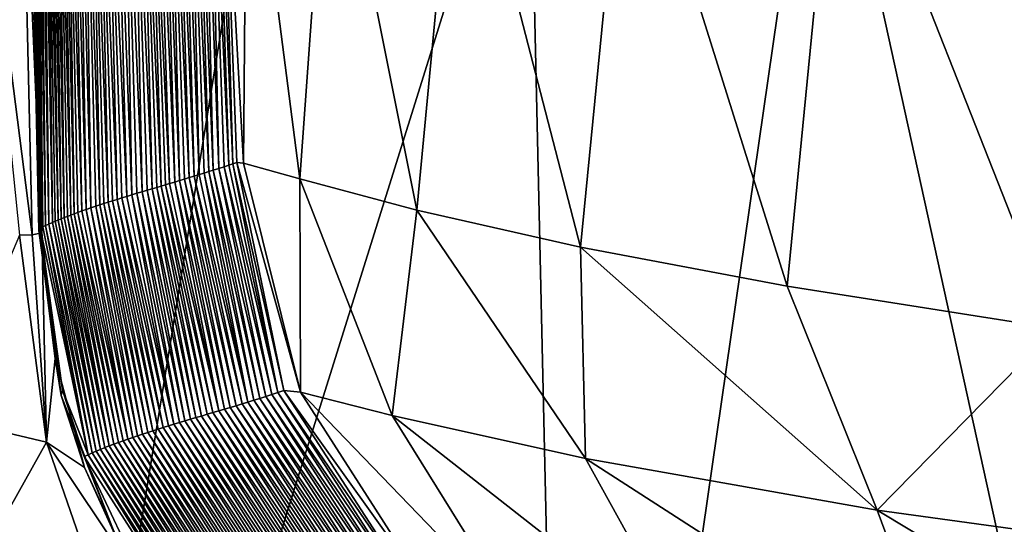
# Model space of a CAD drawing. Header units: millimetres. Extents: x -50 to 50, y 102 to 190.
# Tile 28 of 256: x -13.94 to -9.26, y 185.49 to 187.89. Entities that reach past the tile are written whole.
import ezdxf

# ---------------------------------------------------------------- set-up
doc = ezdxf.new("R2010")
doc.units = ezdxf.units.MM
doc.header["$LTSCALE"] = 65.185185
for name, color, linetype in [('72', 7, 'CONTINUOUS'), ('76', 7, 'CONTINUOUS'), ('84', 7, 'CONTINUOUS'), ('87', 7, 'CONTINUOUS'), ('88', 7, 'CONTINUOUS'), ('90', 7, 'CONTINUOUS')]:
    doc.layers.add(name, color=color, linetype=linetype)

msp = doc.modelspace()

# ---------------------------------------------------------------- linework, layer by layer
at = {"layer": '72', "color": 7, "linetype": 'CONTINUOUS'}
for points in [[(-12.9232, 187.2029, 76.4248), (-12.6813, 186.126, 76.8966), (-12.9048, 187.2088, 77.2454), (-12.9232, 187.2029, 76.4248)], [(-12.6813, 186.126, 76.8966), (-12.6024, 186.1186, 78.37), (-12.9048, 187.2088, 77.2454), (-12.6813, 186.126, 76.8966)], [(-12.9048, 187.2088, 77.2454), (-12.6024, 186.1186, 78.37), (-12.8734, 187.2059, 78.0112), (-12.9048, 187.2088, 77.2454)], [(-13.0605, 187.1588, 70.0085), (-12.8237, 186.0803, 70.282), (-13.0384, 187.1657, 71.0529), (-13.0605, 187.1588, 70.0085)], [(-13.0384, 187.1657, 71.0529), (-12.7954, 186.0891, 71.6046), (-13.0179, 187.1721, 72.0154), (-13.0384, 187.1657, 71.0529)], [(-12.8237, 186.0803, 70.282), (-12.7954, 186.0891, 71.6046), (-13.0384, 187.1657, 71.0529), (-12.8237, 186.0803, 70.282)], [(-13.0179, 187.1721, 72.0154), (-12.767, 186.0981, 72.9273), (-12.9901, 187.1809, 73.3175), (-13.0179, 187.1721, 72.0154)], [(-12.7954, 186.0891, 71.6046), (-12.767, 186.0981, 72.9273), (-13.0179, 187.1721, 72.0154), (-12.7954, 186.0891, 71.6046)], [(-12.9901, 187.1809, 73.3175), (-12.7385, 186.1072, 74.2499), (-12.9653, 187.1889, 74.4736), (-12.9901, 187.1809, 73.3175)], [(-12.767, 186.0981, 72.9273), (-12.7385, 186.1072, 74.2499), (-12.9901, 187.1809, 73.3175), (-12.767, 186.0981, 72.9273)], [(-12.9653, 187.1889, 74.4736), (-12.7097, 186.1164, 75.5726), (-12.9429, 187.196, 75.5038), (-12.9653, 187.1889, 74.4736)], [(-12.7385, 186.1072, 74.2499), (-12.7097, 186.1164, 75.5726), (-12.9653, 187.1889, 74.4736), (-12.7385, 186.1072, 74.2499)], [(-12.9429, 187.196, 75.5038), (-12.7097, 186.1164, 75.5726), (-12.9232, 187.2029, 76.4248), (-12.9429, 187.196, 75.5038)], [(-12.7097, 186.1164, 75.5726), (-12.6813, 186.126, 76.8966), (-12.9232, 187.2029, 76.4248), (-12.7097, 186.1164, 75.5726)], [(-12.8734, 187.2059, 78.0112), (-12.6024, 186.1186, 78.37), (-12.606, 187.1311, 79.5536), (-12.8734, 187.2059, 78.0112)], [(-13.2242, 187.109, 62.1109), (-12.9909, 186.0297, 62.3458), (-13.1999, 187.1163, 63.3056), (-13.2242, 187.109, 62.1109)], [(-13.1999, 187.1163, 63.3056), (-12.9634, 186.0379, 63.6685), (-13.1765, 187.1234, 64.4477), (-13.1999, 187.1163, 63.3056)], [(-12.9909, 186.0297, 62.3458), (-12.9634, 186.0379, 63.6685), (-13.1999, 187.1163, 63.3056), (-12.9909, 186.0297, 62.3458)], [(-13.1765, 187.1234, 64.4477), (-12.9357, 186.0462, 64.9912), (-13.1535, 187.1303, 65.5635), (-13.1765, 187.1234, 64.4477)], [(-12.9634, 186.0379, 63.6685), (-12.9357, 186.0462, 64.9912), (-13.1765, 187.1234, 64.4477), (-12.9634, 186.0379, 63.6685)], [(-13.1535, 187.1303, 65.5635), (-12.9079, 186.0545, 66.3139), (-13.1307, 187.1372, 66.6638), (-13.1535, 187.1303, 65.5635)], [(-12.9357, 186.0462, 64.9912), (-12.9079, 186.0545, 66.3139), (-13.1535, 187.1303, 65.5635), (-12.9357, 186.0462, 64.9912)], [(-13.1307, 187.1372, 66.6638), (-12.88, 186.063, 67.6366), (-13.1075, 187.1443, 67.7748), (-13.1307, 187.1372, 66.6638)], [(-12.9079, 186.0545, 66.3139), (-12.88, 186.063, 67.6366), (-13.1307, 187.1372, 66.6638), (-12.9079, 186.0545, 66.3139)], [(-13.1075, 187.1443, 67.7748), (-12.8519, 186.0716, 68.9593), (-13.0842, 187.1514, 68.8867), (-13.1075, 187.1443, 67.7748)], [(-12.88, 186.063, 67.6366), (-12.8519, 186.0716, 68.9593), (-13.1075, 187.1443, 67.7748), (-12.88, 186.063, 67.6366)], [(-13.0842, 187.1514, 68.8867), (-12.8519, 186.0716, 68.9593), (-13.0605, 187.1588, 70.0085), (-13.0842, 187.1514, 68.8867)], [(-12.8519, 186.0716, 68.9593), (-12.8237, 186.0803, 70.282), (-13.0605, 187.1588, 70.0085), (-12.8519, 186.0716, 68.9593)], [(-12.6024, 186.1186, 78.37), (-12.1668, 186.0078, 80.0048), (-12.606, 187.1311, 79.5536), (-12.6024, 186.1186, 78.37)], [(-12.606, 187.1311, 79.5536), (-12.1668, 186.0078, 80.0048), (-12.0499, 186.9831, 80.9069), (-12.606, 187.1311, 79.5536)], [(-13.3792, 187.0628, 54.2769), (-13.1517, 185.982, 54.409), (-13.3542, 187.0703, 55.5678), (-13.3792, 187.0628, 54.2769)], [(-13.3542, 187.0703, 55.5678), (-13.1254, 185.9898, 55.7319), (-13.33, 187.0775, 56.8098), (-13.3542, 187.0703, 55.5678)], [(-13.1517, 185.982, 54.409), (-13.1254, 185.9898, 55.7319), (-13.3542, 187.0703, 55.5678), (-13.1517, 185.982, 54.409)], [(-13.33, 187.0775, 56.8098), (-13.0989, 185.9977, 57.0547), (-13.3071, 187.0843, 57.9716), (-13.33, 187.0775, 56.8098)], [(-13.1254, 185.9898, 55.7319), (-13.0989, 185.9977, 57.0547), (-13.33, 187.0775, 56.8098), (-13.1254, 185.9898, 55.7319)], [(-13.3071, 187.0843, 57.9716), (-13.0722, 186.0056, 58.3775), (-13.2851, 187.0909, 59.0812), (-13.3071, 187.0843, 57.9716)], [(-13.0989, 185.9977, 57.0547), (-13.0722, 186.0056, 58.3775), (-13.3071, 187.0843, 57.9716), (-13.0989, 185.9977, 57.0547)], [(-13.2851, 187.0909, 59.0812), (-13.0453, 186.0136, 59.7003), (-13.2639, 187.0972, 60.1443), (-13.2851, 187.0909, 59.0812)], [(-13.0722, 186.0056, 58.3775), (-13.0453, 186.0136, 59.7003), (-13.2851, 187.0909, 59.0812), (-13.0722, 186.0056, 58.3775)], [(-13.2639, 187.0972, 60.1443), (-13.0182, 186.0216, 61.023), (-13.2435, 187.1033, 61.1559), (-13.2639, 187.0972, 60.1443)], [(-13.0453, 186.0136, 59.7003), (-13.0182, 186.0216, 61.023), (-13.2639, 187.0972, 60.1443), (-13.0453, 186.0136, 59.7003)], [(-13.2435, 187.1033, 61.1559), (-12.9909, 186.0297, 62.3458), (-13.2242, 187.109, 62.1109), (-13.2435, 187.1033, 61.1559)], [(-13.0182, 186.0216, 61.023), (-12.9909, 186.0297, 62.3458), (-13.2435, 187.1033, 61.1559), (-13.0182, 186.0216, 61.023)], [(-13.5368, 187.014, 45.7869), (-13.3039, 185.9355, 46.4718), (-13.5167, 187.0204, 46.9076), (-13.5368, 187.014, 45.7869)], [(-13.5167, 187.0204, 46.9076), (-13.2792, 185.9432, 47.7947), (-13.4958, 187.027, 48.0602), (-13.5167, 187.0204, 46.9076)], [(-13.3039, 185.9355, 46.4718), (-13.2792, 185.9432, 47.7947), (-13.5167, 187.0204, 46.9076), (-13.3039, 185.9355, 46.4718)], [(-13.4958, 187.027, 48.0602), (-13.2543, 185.951, 49.1176), (-13.474, 187.0338, 49.2442), (-13.4958, 187.027, 48.0602)], [(-13.2792, 185.9432, 47.7947), (-13.2543, 185.951, 49.1176), (-13.4958, 187.027, 48.0602), (-13.2792, 185.9432, 47.7947)], [(-13.474, 187.0338, 49.2442), (-13.229, 185.9587, 50.4405), (-13.4515, 187.0408, 50.4593), (-13.474, 187.0338, 49.2442)], [(-13.2543, 185.951, 49.1176), (-13.229, 185.9587, 50.4405), (-13.474, 187.0338, 49.2442), (-13.2543, 185.951, 49.1176)], [(-13.4515, 187.0408, 50.4593), (-13.2035, 185.9665, 51.7634), (-13.4281, 187.048, 51.7076), (-13.4515, 187.0408, 50.4593)], [(-13.229, 185.9587, 50.4405), (-13.2035, 185.9665, 51.7634), (-13.4515, 187.0408, 50.4593), (-13.229, 185.9587, 50.4405)], [(-13.4281, 187.048, 51.7076), (-13.2035, 185.9665, 51.7634), (-13.4038, 187.0554, 52.989), (-13.4281, 187.048, 51.7076)], [(-13.4038, 187.0554, 52.989), (-13.1777, 185.9742, 53.0862), (-13.3792, 187.0628, 54.2769), (-13.4038, 187.0554, 52.989)], [(-13.2035, 185.9665, 51.7634), (-13.1777, 185.9742, 53.0862), (-13.4038, 187.0554, 52.989), (-13.2035, 185.9665, 51.7634)], [(-13.1777, 185.9742, 53.0862), (-13.1517, 185.982, 54.409), (-13.3792, 187.0628, 54.2769), (-13.1777, 185.9742, 53.0862)], [(-13.6595, 186.9723, 38.6457), (-13.4224, 185.8963, 39.8569), (-13.6405, 186.9791, 39.7938), (-13.6595, 186.9723, 38.6457)], [(-13.6405, 186.9791, 39.7938), (-13.4224, 185.8963, 39.8569), (-13.62, 186.9863, 41.0112), (-13.6405, 186.9791, 39.7938)], [(-13.62, 186.9863, 41.0112), (-13.3994, 185.9042, 41.1799), (-13.598, 186.9938, 42.2945), (-13.62, 186.9863, 41.0112)], [(-13.4224, 185.8963, 39.8569), (-13.3994, 185.9042, 41.1799), (-13.62, 186.9863, 41.0112), (-13.4224, 185.8963, 39.8569)], [(-13.598, 186.9938, 42.2945), (-13.376, 185.9121, 42.5029), (-13.5747, 187.0016, 43.6433), (-13.598, 186.9938, 42.2945)], [(-13.3994, 185.9042, 41.1799), (-13.376, 185.9121, 42.5029), (-13.598, 186.9938, 42.2945), (-13.3994, 185.9042, 41.1799)], [(-13.5747, 187.0016, 43.6433), (-13.3523, 185.9199, 43.8259), (-13.5562, 187.0077, 44.6979), (-13.5747, 187.0016, 43.6433)], [(-13.376, 185.9121, 42.5029), (-13.3523, 185.9199, 43.8259), (-13.5747, 187.0016, 43.6433), (-13.376, 185.9121, 42.5029)], [(-13.5562, 187.0077, 44.6979), (-13.3283, 185.9277, 45.1488), (-13.5368, 187.014, 45.7869), (-13.5562, 187.0077, 44.6979)], [(-13.3523, 185.9199, 43.8259), (-13.3283, 185.9277, 45.1488), (-13.5562, 187.0077, 44.6979), (-13.3523, 185.9199, 43.8259)], [(-13.3283, 185.9277, 45.1488), (-13.3039, 185.9355, 46.4718), (-13.5368, 187.014, 45.7869), (-13.3283, 185.9277, 45.1488)], [(-12.1668, 186.0078, 80.0048), (-11.2472, 185.8036, 81.4924), (-12.0499, 186.9831, 80.9069), (-12.1668, 186.0078, 80.0048)], [(-12.0499, 186.9831, 80.9069), (-11.2472, 185.8036, 81.4924), (-11.2713, 186.8077, 81.9874), (-12.0499, 186.9831, 80.9069)], [(-13.7807, 186.9247, 30.8951), (-13.5524, 185.8472, 31.9184), (-13.7677, 186.9302, 31.7664), (-13.7807, 186.9247, 30.8951)], [(-13.7677, 186.9302, 31.7664), (-13.5524, 185.8472, 31.9184), (-13.754, 186.936, 32.6787), (-13.7677, 186.9302, 31.7664)], [(-13.754, 186.936, 32.6787), (-13.5318, 185.8556, 33.2416), (-13.7398, 186.9417, 33.6057), (-13.754, 186.936, 32.6787)], [(-13.5524, 185.8472, 31.9184), (-13.5318, 185.8556, 33.2416), (-13.754, 186.936, 32.6787), (-13.5524, 185.8472, 31.9184)], [(-13.7398, 186.9417, 33.6057), (-13.5107, 185.8639, 34.5647), (-13.7251, 186.9476, 34.5537), (-13.7398, 186.9417, 33.6057)], [(-13.5318, 185.8556, 33.2416), (-13.5107, 185.8639, 34.5647), (-13.7398, 186.9417, 33.6057), (-13.5318, 185.8556, 33.2416)], [(-13.7251, 186.9476, 34.5537), (-13.5107, 185.8639, 34.5647), (-13.7099, 186.9535, 35.5242), (-13.7251, 186.9476, 34.5537)], [(-13.7099, 186.9535, 35.5242), (-13.4893, 185.8722, 35.8878), (-13.694, 186.9596, 36.5245), (-13.7099, 186.9535, 35.5242)], [(-13.5107, 185.8639, 34.5647), (-13.4893, 185.8722, 35.8878), (-13.7099, 186.9535, 35.5242), (-13.5107, 185.8639, 34.5647)], [(-13.694, 186.9596, 36.5245), (-13.4674, 185.8803, 37.2108), (-13.6773, 186.9658, 37.5593), (-13.694, 186.9596, 36.5245)], [(-13.4893, 185.8722, 35.8878), (-13.4674, 185.8803, 37.2108), (-13.694, 186.9596, 36.5245), (-13.4893, 185.8722, 35.8878)], [(-13.6773, 186.9658, 37.5593), (-13.4451, 185.8883, 38.5339), (-13.6595, 186.9723, 38.6457), (-13.6773, 186.9658, 37.5593)], [(-13.4674, 185.8803, 37.2108), (-13.4451, 185.8883, 38.5339), (-13.6773, 186.9658, 37.5593), (-13.4674, 185.8803, 37.2108)], [(-13.4451, 185.8883, 38.5339), (-13.4224, 185.8963, 39.8569), (-13.6595, 186.9723, 38.6457), (-13.4451, 185.8883, 38.5339)], [(-13.839, 186.8979, 26.7962), (-13.6117, 185.8213, 27.949), (-13.8271, 186.9036, 27.6567), (-13.839, 186.8979, 26.7962)], [(-13.7325, 186.129, 26.7182), (-13.6117, 185.8213, 27.949), (-13.839, 186.8979, 26.7962), (-13.7325, 186.129, 26.7182)], [(-13.8271, 186.9036, 27.6567), (-13.6117, 185.8213, 27.949), (-13.8137, 186.9099, 28.6083), (-13.8271, 186.9036, 27.6567)], [(-13.8137, 186.9099, 28.6083), (-13.5924, 185.83, 29.2721), (-13.7983, 186.9169, 29.6845), (-13.8137, 186.9099, 28.6083)], [(-13.6117, 185.8213, 27.949), (-13.5924, 185.83, 29.2721), (-13.8137, 186.9099, 28.6083), (-13.6117, 185.8213, 27.949)], [(-13.7983, 186.9169, 29.6845), (-13.5726, 185.8387, 30.5953), (-13.7807, 186.9247, 30.8951), (-13.7983, 186.9169, 29.6845)], [(-13.5924, 185.83, 29.2721), (-13.5726, 185.8387, 30.5953), (-13.7983, 186.9169, 29.6845), (-13.5924, 185.83, 29.2721)], [(-13.5726, 185.8387, 30.5953), (-13.5524, 185.8472, 31.9184), (-13.7807, 186.9247, 30.8951), (-13.5726, 185.8387, 30.5953)], [(-11.2472, 185.8036, 81.4924), (-9.862, 185.5579, 82.5909), (-11.2713, 186.8077, 81.9874), (-11.2472, 185.8036, 81.4924)], [(-11.2713, 186.8077, 81.9874), (-9.862, 185.5579, 82.5909), (-10.2893, 186.622, 82.8196), (-11.2713, 186.8077, 81.9874)], [(-10.2893, 186.622, 82.8196), (-9.862, 185.5579, 82.5909), (-9.0145, 186.4209, 83.4491), (-10.2893, 186.622, 82.8196)], [(-9.862, 185.5579, 82.5909), (-8.3077, 185.3451, 83.1695), (-9.0145, 186.4209, 83.4491), (-9.862, 185.5579, 82.5909)], [(-13.6303, 185.8127, 26.6438), (-13.6117, 185.8213, 27.949), (-13.7325, 186.129, 26.7182), (-13.6303, 185.8127, 26.6438)], [(-12.8237, 186.0803, 70.282), (-12.1518, 185.0959, 71.4621), (-12.7954, 186.0891, 71.6046), (-12.8237, 186.0803, 70.282)], [(-12.7954, 186.0891, 71.6046), (-12.123, 185.105, 72.7937), (-12.767, 186.0981, 72.9273), (-12.7954, 186.0891, 71.6046)], [(-12.1518, 185.0959, 71.4621), (-12.123, 185.105, 72.7937), (-12.7954, 186.0891, 71.6046), (-12.1518, 185.0959, 71.4621)], [(-12.767, 186.0981, 72.9273), (-12.0942, 185.1142, 74.1253), (-12.7385, 186.1072, 74.2499), (-12.767, 186.0981, 72.9273)], [(-12.123, 185.105, 72.7937), (-12.0942, 185.1142, 74.1253), (-12.767, 186.0981, 72.9273), (-12.123, 185.105, 72.7937)], [(-12.7385, 186.1072, 74.2499), (-12.0652, 185.1235, 75.457), (-12.7097, 186.1164, 75.5726), (-12.7385, 186.1072, 74.2499)], [(-12.0942, 185.1142, 74.1253), (-12.0652, 185.1235, 75.457), (-12.7385, 186.1072, 74.2499), (-12.0942, 185.1142, 74.1253)], [(-12.7097, 186.1164, 75.5726), (-12.0367, 185.1332, 76.7889), (-12.6813, 186.126, 76.8966), (-12.7097, 186.1164, 75.5726)], [(-12.0652, 185.1235, 75.457), (-12.0367, 185.1332, 76.7889), (-12.7097, 186.1164, 75.5726), (-12.0652, 185.1235, 75.457)], [(-12.0367, 185.1332, 76.7889), (-11.9691, 185.132, 78.1904), (-12.6813, 186.126, 76.8966), (-12.0367, 185.1332, 76.7889)], [(-12.6813, 186.126, 76.8966), (-11.9691, 185.132, 78.1904), (-12.6024, 186.1186, 78.37), (-12.6813, 186.126, 76.8966)], [(-11.9691, 185.132, 78.1904), (-11.5704, 185.0501, 79.6587), (-12.6024, 186.1186, 78.37), (-11.9691, 185.132, 78.1904)], [(-12.6024, 186.1186, 78.37), (-11.5704, 185.0501, 79.6587), (-12.1668, 186.0078, 80.0048), (-12.6024, 186.1186, 78.37)], [(-12.9909, 186.0297, 62.3458), (-12.3228, 185.043, 63.4723), (-12.9634, 186.0379, 63.6685), (-12.9909, 186.0297, 62.3458)], [(-12.9634, 186.0379, 63.6685), (-12.2946, 185.0516, 64.8039), (-12.9357, 186.0462, 64.9912), (-12.9634, 186.0379, 63.6685)], [(-12.3228, 185.043, 63.4723), (-12.2946, 185.0516, 64.8039), (-12.9634, 186.0379, 63.6685), (-12.3228, 185.043, 63.4723)], [(-12.9357, 186.0462, 64.9912), (-12.2662, 185.0603, 66.1356), (-12.9079, 186.0545, 66.3139), (-12.9357, 186.0462, 64.9912)], [(-12.2946, 185.0516, 64.8039), (-12.2662, 185.0603, 66.1356), (-12.9357, 186.0462, 64.9912), (-12.2946, 185.0516, 64.8039)], [(-12.9079, 186.0545, 66.3139), (-12.2378, 185.0691, 67.4672), (-12.88, 186.063, 67.6366), (-12.9079, 186.0545, 66.3139)], [(-12.2662, 185.0603, 66.1356), (-12.2378, 185.0691, 67.4672), (-12.9079, 186.0545, 66.3139), (-12.2662, 185.0603, 66.1356)], [(-12.88, 186.063, 67.6366), (-12.2092, 185.0779, 68.7989), (-12.8519, 186.0716, 68.9593), (-12.88, 186.063, 67.6366)], [(-12.2378, 185.0691, 67.4672), (-12.2092, 185.0779, 68.7989), (-12.88, 186.063, 67.6366), (-12.2378, 185.0691, 67.4672)], [(-12.8519, 186.0716, 68.9593), (-12.1805, 185.0868, 70.1305), (-12.8237, 186.0803, 70.282), (-12.8519, 186.0716, 68.9593)], [(-12.2092, 185.0779, 68.7989), (-12.1805, 185.0868, 70.1305), (-12.8519, 186.0716, 68.9593), (-12.2092, 185.0779, 68.7989)], [(-12.1805, 185.0868, 70.1305), (-12.1518, 185.0959, 71.4621), (-12.8237, 186.0803, 70.282), (-12.1805, 185.0868, 70.1305)], [(-13.1254, 185.9898, 55.7319), (-12.4618, 185.0009, 56.8138), (-13.0989, 185.9977, 57.0547), (-13.1254, 185.9898, 55.7319)], [(-13.0989, 185.9977, 57.0547), (-12.4343, 185.0092, 58.1455), (-13.0722, 186.0056, 58.3775), (-13.0989, 185.9977, 57.0547)], [(-12.4618, 185.0009, 56.8138), (-12.4343, 185.0092, 58.1455), (-13.0989, 185.9977, 57.0547), (-12.4618, 185.0009, 56.8138)], [(-13.0722, 186.0056, 58.3775), (-12.4067, 185.0176, 59.4772), (-13.0453, 186.0136, 59.7003), (-13.0722, 186.0056, 58.3775)], [(-12.4343, 185.0092, 58.1455), (-12.4067, 185.0176, 59.4772), (-13.0722, 186.0056, 58.3775), (-12.4343, 185.0092, 58.1455)], [(-13.0453, 186.0136, 59.7003), (-12.3789, 185.026, 60.8089), (-13.0182, 186.0216, 61.023), (-13.0453, 186.0136, 59.7003)], [(-12.4067, 185.0176, 59.4772), (-12.3789, 185.026, 60.8089), (-13.0453, 186.0136, 59.7003), (-12.4067, 185.0176, 59.4772)], [(-13.0182, 186.0216, 61.023), (-12.351, 185.0345, 62.1406), (-12.9909, 186.0297, 62.3458), (-13.0182, 186.0216, 61.023)], [(-12.3789, 185.026, 60.8089), (-12.351, 185.0345, 62.1406), (-13.0182, 186.0216, 61.023), (-12.3789, 185.026, 60.8089)], [(-12.351, 185.0345, 62.1406), (-12.3228, 185.043, 63.4723), (-12.9909, 186.0297, 62.3458), (-12.351, 185.0345, 62.1406)], [(-11.5704, 185.0501, 79.6587), (-10.7437, 184.8937, 80.9393), (-12.1668, 186.0078, 80.0048), (-11.5704, 185.0501, 79.6587)], [(-12.1668, 186.0078, 80.0048), (-10.7437, 184.8937, 80.9393), (-11.2472, 185.8036, 81.4924), (-12.1668, 186.0078, 80.0048)], [(-13.2792, 185.9432, 47.7947), (-12.6218, 184.9514, 48.8233), (-13.2543, 185.951, 49.1176), (-13.2792, 185.9432, 47.7947)], [(-13.2543, 185.951, 49.1176), (-12.5957, 184.9596, 50.1551), (-13.229, 185.9587, 50.4405), (-13.2543, 185.951, 49.1176)], [(-12.6218, 184.9514, 48.8233), (-12.5957, 184.9596, 50.1551), (-13.2543, 185.951, 49.1176), (-12.6218, 184.9514, 48.8233)], [(-13.229, 185.9587, 50.4405), (-12.5694, 184.9678, 51.4868), (-13.2035, 185.9665, 51.7634), (-13.229, 185.9587, 50.4405)], [(-12.5957, 184.9596, 50.1551), (-12.5694, 184.9678, 51.4868), (-13.229, 185.9587, 50.4405), (-12.5957, 184.9596, 50.1551)], [(-13.2035, 185.9665, 51.7634), (-12.5429, 184.9761, 52.8186), (-13.1777, 185.9742, 53.0862), (-13.2035, 185.9665, 51.7634)], [(-12.5694, 184.9678, 51.4868), (-12.5429, 184.9761, 52.8186), (-13.2035, 185.9665, 51.7634), (-12.5694, 184.9678, 51.4868)], [(-13.1777, 185.9742, 53.0862), (-12.5161, 184.9843, 54.1503), (-13.1517, 185.982, 54.409), (-13.1777, 185.9742, 53.0862)], [(-12.5429, 184.9761, 52.8186), (-12.5161, 184.9843, 54.1503), (-13.1777, 185.9742, 53.0862), (-12.5429, 184.9761, 52.8186)], [(-13.1517, 185.982, 54.409), (-12.489, 184.9926, 55.4821), (-13.1254, 185.9898, 55.7319), (-13.1517, 185.982, 54.409)], [(-12.5161, 184.9843, 54.1503), (-12.489, 184.9926, 55.4821), (-13.1517, 185.982, 54.409), (-12.5161, 184.9843, 54.1503)], [(-12.489, 184.9926, 55.4821), (-12.4618, 185.0009, 56.8138), (-13.1254, 185.9898, 55.7319), (-12.489, 184.9926, 55.4821)], [(-13.4224, 185.8963, 39.8569), (-12.7716, 184.9017, 40.8323), (-13.3994, 185.9042, 41.1799), (-13.4224, 185.8963, 39.8569)], [(-13.3994, 185.9042, 41.1799), (-12.7474, 184.9101, 42.1642), (-13.376, 185.9121, 42.5029), (-13.3994, 185.9042, 41.1799)], [(-12.7716, 184.9017, 40.8323), (-12.7474, 184.9101, 42.1642), (-13.3994, 185.9042, 41.1799), (-12.7716, 184.9017, 40.8323)], [(-13.376, 185.9121, 42.5029), (-12.723, 184.9184, 43.496), (-13.3523, 185.9199, 43.8259), (-13.376, 185.9121, 42.5029)], [(-12.7474, 184.9101, 42.1642), (-12.723, 184.9184, 43.496), (-13.376, 185.9121, 42.5029), (-12.7474, 184.9101, 42.1642)], [(-13.3523, 185.9199, 43.8259), (-12.6981, 184.9267, 44.8279), (-13.3283, 185.9277, 45.1488), (-13.3523, 185.9199, 43.8259)], [(-12.723, 184.9184, 43.496), (-12.6981, 184.9267, 44.8279), (-13.3523, 185.9199, 43.8259), (-12.723, 184.9184, 43.496)], [(-13.3283, 185.9277, 45.1488), (-12.673, 184.9349, 46.1597), (-13.3039, 185.9355, 46.4718), (-13.3283, 185.9277, 45.1488)], [(-12.6981, 184.9267, 44.8279), (-12.673, 184.9349, 46.1597), (-13.3283, 185.9277, 45.1488), (-12.6981, 184.9267, 44.8279)], [(-13.3039, 185.9355, 46.4718), (-12.6475, 184.9432, 47.4915), (-13.2792, 185.9432, 47.7947), (-13.3039, 185.9355, 46.4718)], [(-12.673, 184.9349, 46.1597), (-12.6475, 184.9432, 47.4915), (-13.3039, 185.9355, 46.4718), (-12.673, 184.9349, 46.1597)], [(-12.6475, 184.9432, 47.4915), (-12.6218, 184.9514, 48.8233), (-13.2792, 185.9432, 47.7947), (-12.6475, 184.9432, 47.4915)], [(-13.5524, 185.8472, 31.9184), (-12.9079, 184.8503, 32.8409), (-13.5318, 185.8556, 33.2416), (-13.5524, 185.8472, 31.9184)], [(-13.5318, 185.8556, 33.2416), (-12.8863, 184.859, 34.1728), (-13.5107, 185.8639, 34.5647), (-13.5318, 185.8556, 33.2416)], [(-12.9079, 184.8503, 32.8409), (-12.8863, 184.859, 34.1728), (-13.5318, 185.8556, 33.2416), (-12.9079, 184.8503, 32.8409)], [(-13.5107, 185.8639, 34.5647), (-12.8642, 184.8677, 35.5047), (-13.4893, 185.8722, 35.8878), (-13.5107, 185.8639, 34.5647)], [(-12.8863, 184.859, 34.1728), (-12.8642, 184.8677, 35.5047), (-13.5107, 185.8639, 34.5647), (-12.8863, 184.859, 34.1728)], [(-13.4893, 185.8722, 35.8878), (-12.8416, 184.8763, 36.8367), (-13.4674, 185.8803, 37.2108), (-13.4893, 185.8722, 35.8878)], [(-12.8642, 184.8677, 35.5047), (-12.8416, 184.8763, 36.8367), (-13.4893, 185.8722, 35.8878), (-12.8642, 184.8677, 35.5047)], [(-13.4674, 185.8803, 37.2108), (-12.8187, 184.8848, 38.1686), (-13.4451, 185.8883, 38.5339), (-13.4674, 185.8803, 37.2108)], [(-12.8416, 184.8763, 36.8367), (-12.8187, 184.8848, 38.1686), (-13.4674, 185.8803, 37.2108), (-12.8416, 184.8763, 36.8367)], [(-13.4451, 185.8883, 38.5339), (-12.7953, 184.8933, 39.5004), (-13.4224, 185.8963, 39.8569), (-13.4451, 185.8883, 38.5339)], [(-12.8187, 184.8848, 38.1686), (-12.7953, 184.8933, 39.5004), (-13.4451, 185.8883, 38.5339), (-12.8187, 184.8848, 38.1686)], [(-12.7953, 184.8933, 39.5004), (-12.7716, 184.9017, 40.8323), (-13.4224, 185.8963, 39.8569), (-12.7953, 184.8933, 39.5004)], [(-13.6303, 185.8127, 26.6438), (-12.9898, 184.8142, 27.5129), (-13.6117, 185.8213, 27.949), (-13.6303, 185.8127, 26.6438)], [(-13.4248, 185.3771, 26.4941), (-12.9898, 184.8142, 27.5129), (-13.6303, 185.8127, 26.6438), (-13.4248, 185.3771, 26.4941)], [(-13.6117, 185.8213, 27.949), (-12.9701, 184.8234, 28.8449), (-13.5924, 185.83, 29.2721), (-13.6117, 185.8213, 27.949)], [(-12.9898, 184.8142, 27.5129), (-12.9701, 184.8234, 28.8449), (-13.6117, 185.8213, 27.949), (-12.9898, 184.8142, 27.5129)], [(-13.5924, 185.83, 29.2721), (-12.9498, 184.8325, 30.1769), (-13.5726, 185.8387, 30.5953), (-13.5924, 185.83, 29.2721)], [(-12.9701, 184.8234, 28.8449), (-12.9498, 184.8325, 30.1769), (-13.5924, 185.83, 29.2721), (-12.9701, 184.8234, 28.8449)], [(-13.5726, 185.8387, 30.5953), (-12.9291, 184.8414, 31.5089), (-13.5524, 185.8472, 31.9184), (-13.5726, 185.8387, 30.5953)], [(-12.9498, 184.8325, 30.1769), (-12.9291, 184.8414, 31.5089), (-13.5726, 185.8387, 30.5953), (-12.9498, 184.8325, 30.1769)], [(-12.9291, 184.8414, 31.5089), (-12.9079, 184.8503, 32.8409), (-13.5524, 185.8472, 31.9184), (-12.9291, 184.8414, 31.5089)], [(-10.7437, 184.8937, 80.9393), (-9.5448, 184.7065, 81.8398), (-11.2472, 185.8036, 81.4924), (-10.7437, 184.8937, 80.9393)], [(-11.2472, 185.8036, 81.4924), (-9.5448, 184.7065, 81.8398), (-9.862, 185.5579, 82.5909), (-11.2472, 185.8036, 81.4924)], [(-9.5448, 184.7065, 81.8398), (-8.1696, 184.541, 82.3147), (-9.862, 185.5579, 82.5909), (-9.5448, 184.7065, 81.8398)], [(-9.862, 185.5579, 82.5909), (-8.1696, 184.541, 82.3147), (-8.3077, 185.3451, 83.1695), (-9.862, 185.5579, 82.5909)]]:
    msp.add_3dface(points, dxfattribs=at)
at = {"layer": '76', "color": 7, "linetype": 'CONTINUOUS'}
for points in [[(-10.1359, 189.298, -18.0545), (-8.6157, 189.3843, -18.2848), (-8.3118, 181.0072, -19.9192), (-10.1359, 189.298, -18.0545)], [(-11.5186, 189.2146, -17.6681), (-10.1359, 189.298, -18.0545), (-11.3338, 181.0072, -18.8451), (-11.5186, 189.2146, -17.6681)], [(-11.3338, 181.0072, -18.8451), (-10.1359, 189.298, -18.0545), (-8.3118, 181.0072, -19.9192), (-11.3338, 181.0072, -18.8451)], [(-12.7678, 189.138, -17.1148), (-11.5186, 189.2146, -17.6681), (-14.0901, 181.0072, -17.1807), (-12.7678, 189.138, -17.1148)], [(-14.0901, 181.0072, -17.1807), (-11.5186, 189.2146, -17.6681), (-11.3338, 181.0072, -18.8451), (-14.0901, 181.0072, -17.1807)], [(-13.9738, 189.0646, -16.3623), (-12.7678, 189.138, -17.1148), (-14.0901, 181.0072, -17.1807), (-13.9738, 189.0646, -16.3623)]]:
    msp.add_3dface(points, dxfattribs=at)
at = {"layer": '84', "color": 7, "linetype": 'CONTINUOUS'}
for points in [[(-13.8738, 189.1891, 26.8216), (-13.8271, 186.9036, 27.6567), (-13.8635, 189.1904, 27.6052), (-13.8738, 189.1891, 26.8216)], [(-13.8563, 188.0386, 26.8088), (-13.8271, 186.9036, 27.6567), (-13.8738, 189.1891, 26.8216), (-13.8563, 188.0386, 26.8088)], [(-13.8635, 189.1904, 27.6052), (-13.8271, 186.9036, 27.6567), (-13.852, 189.1916, 28.4676), (-13.8635, 189.1904, 27.6052)], [(-13.852, 189.1916, 28.4676), (-13.8137, 186.9099, 28.6083), (-13.839, 189.1928, 29.4273), (-13.852, 189.1916, 28.4676)], [(-13.8271, 186.9036, 27.6567), (-13.8137, 186.9099, 28.6083), (-13.852, 189.1916, 28.4676), (-13.8271, 186.9036, 27.6567)], [(-13.839, 189.1928, 29.4273), (-13.7983, 186.9169, 29.6845), (-13.8243, 189.1941, 30.4981), (-13.839, 189.1928, 29.4273)], [(-13.8137, 186.9099, 28.6083), (-13.7983, 186.9169, 29.6845), (-13.839, 189.1928, 29.4273), (-13.8137, 186.9099, 28.6083)], [(-13.8243, 189.1941, 30.4981), (-13.7807, 186.9247, 30.8951), (-13.8078, 189.1952, 31.6746), (-13.8243, 189.1941, 30.4981)], [(-13.7983, 186.9169, 29.6845), (-13.7807, 186.9247, 30.8951), (-13.8243, 189.1941, 30.4981), (-13.7983, 186.9169, 29.6845)], [(-13.8078, 189.1952, 31.6746), (-13.754, 186.936, 32.6787), (-13.7901, 189.1962, 32.9204), (-13.8078, 189.1952, 31.6746)], [(-13.7807, 186.9247, 30.8951), (-13.7677, 186.9302, 31.7664), (-13.8078, 189.1952, 31.6746), (-13.7807, 186.9247, 30.8951)], [(-13.7677, 186.9302, 31.7664), (-13.754, 186.936, 32.6787), (-13.8078, 189.1952, 31.6746), (-13.7677, 186.9302, 31.7664)], [(-13.7901, 189.1962, 32.9204), (-13.7398, 186.9417, 33.6057), (-13.7715, 189.197, 34.1999), (-13.7901, 189.1962, 32.9204)], [(-13.754, 186.936, 32.6787), (-13.7398, 186.9417, 33.6057), (-13.7901, 189.1962, 32.9204), (-13.754, 186.936, 32.6787)], [(-13.7715, 189.197, 34.1999), (-13.7251, 186.9476, 34.5537), (-13.752, 189.1976, 35.5218), (-13.7715, 189.197, 34.1999)], [(-13.7398, 186.9417, 33.6057), (-13.7251, 186.9476, 34.5537), (-13.7715, 189.197, 34.1999), (-13.7398, 186.9417, 33.6057)], [(-13.752, 189.1976, 35.5218), (-13.694, 186.9596, 36.5245), (-13.7314, 189.1979, 36.897), (-13.752, 189.1976, 35.5218)], [(-13.7251, 186.9476, 34.5537), (-13.7099, 186.9535, 35.5242), (-13.752, 189.1976, 35.5218), (-13.7251, 186.9476, 34.5537)], [(-13.7099, 186.9535, 35.5242), (-13.694, 186.9596, 36.5245), (-13.752, 189.1976, 35.5218), (-13.7099, 186.9535, 35.5242)], [(-13.694, 186.9596, 36.5245), (-13.6773, 186.9658, 37.5593), (-13.7314, 189.1979, 36.897), (-13.694, 186.9596, 36.5245)], [(-13.7314, 189.1979, 36.897), (-13.6773, 186.9658, 37.5593), (-13.7091, 189.1979, 38.3501), (-13.7314, 189.1979, 36.897)], [(-13.6773, 186.9658, 37.5593), (-13.6595, 186.9723, 38.6457), (-13.7091, 189.1979, 38.3501), (-13.6773, 186.9658, 37.5593)], [(-13.6595, 186.9723, 38.6457), (-13.6405, 186.9791, 39.7938), (-13.7091, 189.1979, 38.3501), (-13.6595, 186.9723, 38.6457)], [(-13.7091, 189.1979, 38.3501), (-13.6405, 186.9791, 39.7938), (-13.6848, 189.1976, 39.9123), (-13.7091, 189.1979, 38.3501)], [(-13.6405, 186.9791, 39.7938), (-13.62, 186.9863, 41.0112), (-13.6848, 189.1976, 39.9123), (-13.6405, 186.9791, 39.7938)], [(-13.6848, 189.1976, 39.9123), (-13.62, 186.9863, 41.0112), (-13.6578, 189.1969, 41.6042), (-13.6848, 189.1976, 39.9123)], [(-13.62, 186.9863, 41.0112), (-13.598, 186.9938, 42.2945), (-13.6578, 189.1969, 41.6042), (-13.62, 186.9863, 41.0112)], [(-13.6578, 189.1969, 41.6042), (-13.598, 186.9938, 42.2945), (-13.6283, 189.1957, 43.42), (-13.6578, 189.1969, 41.6042)], [(-13.598, 186.9938, 42.2945), (-13.5747, 187.0016, 43.6433), (-13.6283, 189.1957, 43.42), (-13.598, 186.9938, 42.2945)], [(-13.5747, 187.0016, 43.6433), (-13.5562, 187.0077, 44.6979), (-13.6283, 189.1957, 43.42), (-13.5747, 187.0016, 43.6433)], [(-13.6283, 189.1957, 43.42), (-13.5562, 187.0077, 44.6979), (-13.5961, 189.1939, 45.3564), (-13.6283, 189.1957, 43.42)], [(-13.5562, 187.0077, 44.6979), (-13.5368, 187.014, 45.7869), (-13.5961, 189.1939, 45.3564), (-13.5562, 187.0077, 44.6979)], [(-13.5368, 187.014, 45.7869), (-13.5167, 187.0204, 46.9076), (-13.5961, 189.1939, 45.3564), (-13.5368, 187.014, 45.7869)], [(-13.5961, 189.1939, 45.3564), (-13.5167, 187.0204, 46.9076), (-13.5613, 189.1914, 47.404), (-13.5961, 189.1939, 45.3564)], [(-13.5167, 187.0204, 46.9076), (-13.4958, 187.027, 48.0602), (-13.5613, 189.1914, 47.404), (-13.5167, 187.0204, 46.9076)], [(-13.4958, 187.027, 48.0602), (-13.474, 187.0338, 49.2442), (-13.5613, 189.1914, 47.404), (-13.4958, 187.027, 48.0602)], [(-13.5613, 189.1914, 47.404), (-13.474, 187.0338, 49.2442), (-13.5239, 189.1882, 49.5559), (-13.5613, 189.1914, 47.404)], [(-13.474, 187.0338, 49.2442), (-13.4515, 187.0408, 50.4593), (-13.5239, 189.1882, 49.5559), (-13.474, 187.0338, 49.2442)], [(-13.4515, 187.0408, 50.4593), (-13.4281, 187.048, 51.7076), (-13.5239, 189.1882, 49.5559), (-13.4515, 187.0408, 50.4593)], [(-13.5239, 189.1882, 49.5559), (-13.4281, 187.048, 51.7076), (-13.4838, 189.1842, 51.8046), (-13.5239, 189.1882, 49.5559)], [(-13.4281, 187.048, 51.7076), (-13.4038, 187.0554, 52.989), (-13.4838, 189.1842, 51.8046), (-13.4281, 187.048, 51.7076)], [(-13.4838, 189.1842, 51.8046), (-13.4038, 187.0554, 52.989), (-13.4415, 189.1794, 54.1294), (-13.4838, 189.1842, 51.8046)], [(-13.4038, 187.0554, 52.989), (-13.3792, 187.0628, 54.2769), (-13.4415, 189.1794, 54.1294), (-13.4038, 187.0554, 52.989)], [(-13.3792, 187.0628, 54.2769), (-13.3542, 187.0703, 55.5678), (-13.4415, 189.1794, 54.1294), (-13.3792, 187.0628, 54.2769)], [(-13.4415, 189.1794, 54.1294), (-13.3542, 187.0703, 55.5678), (-13.3993, 189.1739, 56.3959), (-13.4415, 189.1794, 54.1294)], [(-13.3542, 187.0703, 55.5678), (-13.33, 187.0775, 56.8098), (-13.3993, 189.1739, 56.3959), (-13.3542, 187.0703, 55.5678)], [(-13.33, 187.0775, 56.8098), (-13.3071, 187.0843, 57.9716), (-13.3993, 189.1739, 56.3959), (-13.33, 187.0775, 56.8098)], [(-13.3993, 189.1739, 56.3959), (-13.3071, 187.0843, 57.9716), (-13.3595, 189.1683, 58.485), (-13.3993, 189.1739, 56.3959)], [(-13.3071, 187.0843, 57.9716), (-13.2851, 187.0909, 59.0812), (-13.3595, 189.1683, 58.485), (-13.3071, 187.0843, 57.9716)], [(-13.2851, 187.0909, 59.0812), (-13.2639, 187.0972, 60.1443), (-13.3595, 189.1683, 58.485), (-13.2851, 187.0909, 59.0812)], [(-13.3595, 189.1683, 58.485), (-13.2639, 187.0972, 60.1443), (-13.3225, 189.1627, 60.3948), (-13.3595, 189.1683, 58.485)], [(-13.2639, 187.0972, 60.1443), (-13.2435, 187.1033, 61.1559), (-13.3225, 189.1627, 60.3948), (-13.2639, 187.0972, 60.1443)], [(-13.2435, 187.1033, 61.1559), (-13.2242, 187.109, 62.1109), (-13.3225, 189.1627, 60.3948), (-13.2435, 187.1033, 61.1559)], [(-13.3225, 189.1627, 60.3948), (-13.2242, 187.109, 62.1109), (-13.2879, 189.1572, 62.1526), (-13.3225, 189.1627, 60.3948)], [(-13.2242, 187.109, 62.1109), (-13.1999, 187.1163, 63.3056), (-13.2879, 189.1572, 62.1526), (-13.2242, 187.109, 62.1109)], [(-13.2879, 189.1572, 62.1526), (-13.1999, 187.1163, 63.3056), (-13.2557, 189.1517, 63.7669), (-13.2879, 189.1572, 62.1526)], [(-13.1999, 187.1163, 63.3056), (-13.1765, 187.1234, 64.4477), (-13.2557, 189.1517, 63.7669), (-13.1999, 187.1163, 63.3056)], [(-13.2557, 189.1517, 63.7669), (-13.1765, 187.1234, 64.4477), (-13.2246, 189.1462, 65.3032), (-13.2557, 189.1517, 63.7669)], [(-13.1765, 187.1234, 64.4477), (-13.1535, 187.1303, 65.5635), (-13.2246, 189.1462, 65.3032), (-13.1765, 187.1234, 64.4477)], [(-13.1535, 187.1303, 65.5635), (-13.1307, 187.1372, 66.6638), (-13.2246, 189.1462, 65.3032), (-13.1535, 187.1303, 65.5635)], [(-13.2246, 189.1462, 65.3032), (-13.1307, 187.1372, 66.6638), (-13.1937, 189.1405, 66.8134), (-13.2246, 189.1462, 65.3032)], [(-13.1307, 187.1372, 66.6638), (-13.1075, 187.1443, 67.7748), (-13.1937, 189.1405, 66.8134), (-13.1307, 187.1372, 66.6638)], [(-13.1937, 189.1405, 66.8134), (-13.1075, 187.1443, 67.7748), (-13.1622, 189.1345, 68.3311), (-13.1937, 189.1405, 66.8134)], [(-13.1075, 187.1443, 67.7748), (-13.0842, 187.1514, 68.8867), (-13.1622, 189.1345, 68.3311), (-13.1075, 187.1443, 67.7748)], [(-13.1622, 189.1345, 68.3311), (-13.0842, 187.1514, 68.8867), (-13.1296, 189.128, 69.8878), (-13.1622, 189.1345, 68.3311)], [(-13.0842, 187.1514, 68.8867), (-13.0605, 187.1588, 70.0085), (-13.1296, 189.128, 69.8878), (-13.0842, 187.1514, 68.8867)], [(-13.0605, 187.1588, 70.0085), (-13.0384, 187.1657, 71.0529), (-13.1296, 189.128, 69.8878), (-13.0605, 187.1588, 70.0085)], [(-13.1296, 189.128, 69.8878), (-13.0384, 187.1657, 71.0529), (-13.096, 189.1211, 71.4722), (-13.1296, 189.128, 69.8878)], [(-13.0384, 187.1657, 71.0529), (-13.0179, 187.1721, 72.0154), (-13.096, 189.1211, 71.4722), (-13.0384, 187.1657, 71.0529)], [(-13.096, 189.1211, 71.4722), (-13.0179, 187.1721, 72.0154), (-13.0632, 189.1142, 73.0008), (-13.096, 189.1211, 71.4722)], [(-13.0179, 187.1721, 72.0154), (-12.9901, 187.1809, 73.3175), (-13.0632, 189.1142, 73.0008), (-13.0179, 187.1721, 72.0154)], [(-13.0632, 189.1142, 73.0008), (-12.9901, 187.1809, 73.3175), (-13.0322, 189.1075, 74.4277), (-13.0632, 189.1142, 73.0008)], [(-12.9901, 187.1809, 73.3175), (-12.9653, 187.1889, 74.4736), (-13.0322, 189.1075, 74.4277), (-12.9901, 187.1809, 73.3175)], [(-12.9653, 187.1889, 74.4736), (-12.9429, 187.196, 75.5038), (-13.0322, 189.1075, 74.4277), (-12.9653, 187.1889, 74.4736)], [(-13.0322, 189.1075, 74.4277), (-12.9429, 187.196, 75.5038), (-13.0037, 189.1011, 75.7258), (-13.0322, 189.1075, 74.4277)], [(-12.9429, 187.196, 75.5038), (-12.9232, 187.2029, 76.4248), (-13.0037, 189.1011, 75.7258), (-12.9429, 187.196, 75.5038)], [(-13.0037, 189.1011, 75.7258), (-12.9232, 187.2029, 76.4248), (-12.9782, 189.0956, 76.8887), (-13.0037, 189.1011, 75.7258)], [(-12.9232, 187.2029, 76.4248), (-12.9048, 187.2088, 77.2454), (-12.9782, 189.0956, 76.8887), (-12.9232, 187.2029, 76.4248)], [(-12.9048, 187.2088, 77.2454), (-12.8734, 187.2059, 78.0112), (-12.9782, 189.0956, 76.8887), (-12.9048, 187.2088, 77.2454)], [(-12.9782, 189.0956, 76.8887), (-12.8734, 187.2059, 78.0112), (-12.8567, 189.0823, 78.8482), (-12.9782, 189.0956, 76.8887)], [(-12.8734, 187.2059, 78.0112), (-12.606, 187.1311, 79.5536), (-12.8567, 189.0823, 78.8482), (-12.8734, 187.2059, 78.0112)], [(-12.8567, 189.0823, 78.8482), (-12.606, 187.1311, 79.5536), (-12.4657, 189.0659, 80.4401), (-12.8567, 189.0823, 78.8482)], [(-12.606, 187.1311, 79.5536), (-12.0499, 186.9831, 80.9069), (-12.4657, 189.0659, 80.4401), (-12.606, 187.1311, 79.5536)], [(-12.4657, 189.0659, 80.4401), (-12.0499, 186.9831, 80.9069), (-11.8529, 189.0538, 81.7331), (-12.4657, 189.0659, 80.4401)], [(-12.0499, 186.9831, 80.9069), (-11.2713, 186.8077, 81.9874), (-11.8529, 189.0538, 81.7331), (-12.0499, 186.9831, 80.9069)], [(-11.8529, 189.0538, 81.7331), (-11.2713, 186.8077, 81.9874), (-11.0515, 189.049, 82.781), (-11.8529, 189.0538, 81.7331)], [(-11.2713, 186.8077, 81.9874), (-10.2893, 186.622, 82.8196), (-11.0515, 189.049, 82.781), (-11.2713, 186.8077, 81.9874)], [(-11.0515, 189.049, 82.781), (-10.2893, 186.622, 82.8196), (-10.0519, 189.0526, 83.6306), (-11.0515, 189.049, 82.781)], [(-10.2893, 186.622, 82.8196), (-9.0145, 186.4209, 83.4491), (-10.0519, 189.0526, 83.6306), (-10.2893, 186.622, 82.8196)], [(-10.0519, 189.0526, 83.6306), (-9.0145, 186.4209, 83.4491), (-8.7751, 189.0679, 84.316), (-10.0519, 189.0526, 83.6306)], [(-13.839, 186.8979, 26.7962), (-13.8271, 186.9036, 27.6567), (-13.8563, 188.0386, 26.8088), (-13.839, 186.8979, 26.7962)]]:
    msp.add_3dface(points, dxfattribs=at)
at = {"layer": '87', "color": 7, "linetype": 'CONTINUOUS'}
for points in [[(-13.8772, 186.8663, 21.1624), (-13.9309, 189.1698, 21.3479), (-14.1756, 189.1869, 18.7739), (-13.8772, 186.8663, 21.1624)], [(-13.9377, 186.8641, 20.4812), (-13.8772, 186.8663, 21.1624), (-14.1756, 189.1869, 18.7739), (-13.9377, 186.8641, 20.4812)], [(-13.8951, 189.1771, 24.276), (-13.9309, 189.1698, 21.3479), (-13.8308, 186.8747, 23.0338), (-13.8951, 189.1771, 24.276)], [(-13.839, 186.8979, 26.7962), (-13.8563, 188.0386, 26.8088), (-13.8951, 189.1771, 24.276), (-13.839, 186.8979, 26.7962)], [(-13.839, 186.8979, 26.7962), (-13.8951, 189.1771, 24.276), (-13.8449, 186.8855, 24.8935), (-13.839, 186.8979, 26.7962)], [(-13.8449, 186.8855, 24.8935), (-13.8951, 189.1771, 24.276), (-13.8439, 186.8846, 24.7546), (-13.8449, 186.8855, 24.8935)], [(-13.8439, 186.8846, 24.7546), (-13.8951, 189.1771, 24.276), (-13.8308, 186.8747, 23.0338), (-13.8439, 186.8846, 24.7546)], [(-13.8308, 186.8747, 23.0338), (-13.9309, 189.1698, 21.3479), (-13.8772, 186.8663, 21.1624), (-13.8308, 186.8747, 23.0338)]]:
    msp.add_3dface(points, dxfattribs=at)
at = {"layer": '88', "color": 7, "linetype": 'CONTINUOUS'}
for points in [[(-13.839, 186.8979, 26.7962), (-13.8449, 186.8855, 24.8935), (-13.7394, 186.1032, 24.6805), (-13.839, 186.8979, 26.7962)], [(-13.8449, 186.8855, 24.8935), (-13.8439, 186.8846, 24.7546), (-13.7394, 186.1032, 24.6805), (-13.8449, 186.8855, 24.8935)], [(-13.8439, 186.8846, 24.7546), (-13.8308, 186.8747, 23.0338), (-13.7686, 186.2779, 22.9896), (-13.8439, 186.8846, 24.7546)], [(-13.7394, 186.1032, 24.6805), (-13.8439, 186.8846, 24.7546), (-13.7686, 186.2779, 22.9896), (-13.7394, 186.1032, 24.6805)], [(-13.7325, 186.129, 26.7182), (-13.839, 186.8979, 26.7962), (-13.7394, 186.1032, 24.6805), (-13.7325, 186.129, 26.7182)], [(-13.6291, 185.7611, 22.8906), (-13.7394, 186.1032, 24.6805), (-13.7686, 186.2779, 22.9896), (-13.6291, 185.7611, 22.8906)], [(-13.6303, 185.8127, 26.6438), (-13.7325, 186.129, 26.7182), (-13.7394, 186.1032, 24.6805), (-13.6303, 185.8127, 26.6438)], [(-13.477, 185.4251, 24.5047), (-13.6303, 185.8127, 26.6438), (-13.7394, 186.1032, 24.6805), (-13.477, 185.4251, 24.5047)], [(-13.477, 185.4251, 24.5047), (-13.7394, 186.1032, 24.6805), (-13.6291, 185.7611, 22.8906), (-13.477, 185.4251, 24.5047)], [(-13.4248, 185.3771, 26.4941), (-13.6303, 185.8127, 26.6438), (-13.477, 185.4251, 24.5047), (-13.4248, 185.3771, 26.4941)], [(-13.4054, 185.2782, 22.7319), (-13.477, 185.4251, 24.5047), (-13.6291, 185.7611, 22.8906), (-13.4054, 185.2782, 22.7319)]]:
    msp.add_3dface(points, dxfattribs=at)
at = {"layer": '90', "color": 7, "linetype": 'CONTINUOUS'}
for points in [[(-13.9377, 186.8641, 20.4812), (-14.3051, 185.9979, 18.5377), (-13.8097, 185.8807, 20.5441), (-13.9377, 186.8641, 20.4812)], [(-13.8772, 186.8663, 21.1624), (-13.9377, 186.8641, 20.4812), (-13.8097, 185.8807, 20.5441), (-13.8772, 186.8663, 21.1624)], [(-13.8308, 186.8747, 23.0338), (-13.8772, 186.8663, 21.1624), (-13.8097, 185.8807, 20.5441), (-13.8308, 186.8747, 23.0338)], [(-13.7686, 186.2779, 22.9896), (-13.8308, 186.8747, 23.0338), (-13.8097, 185.8807, 20.5441), (-13.7686, 186.2779, 22.9896)], [(-13.6291, 185.7611, 22.8906), (-13.7686, 186.2779, 22.9896), (-13.8097, 185.8807, 20.5441), (-13.6291, 185.7611, 22.8906)], [(-14.3051, 185.9979, 18.5377), (-14.182, 185.218, 18.5679), (-13.8097, 185.8807, 20.5441), (-14.3051, 185.9979, 18.5377)], [(-13.8097, 185.8807, 20.5441), (-14.182, 185.218, 18.5679), (-13.5266, 185.0683, 20.474), (-13.8097, 185.8807, 20.5441)], [(-13.4054, 185.2782, 22.7319), (-13.6291, 185.7611, 22.8906), (-13.8097, 185.8807, 20.5441), (-13.4054, 185.2782, 22.7319)], [(-13.4054, 185.2782, 22.7319), (-13.8097, 185.8807, 20.5441), (-13.5266, 185.0683, 20.474), (-13.4054, 185.2782, 22.7319)]]:
    msp.add_3dface(points, dxfattribs=at)

doc.saveas('drawing.dxf')
